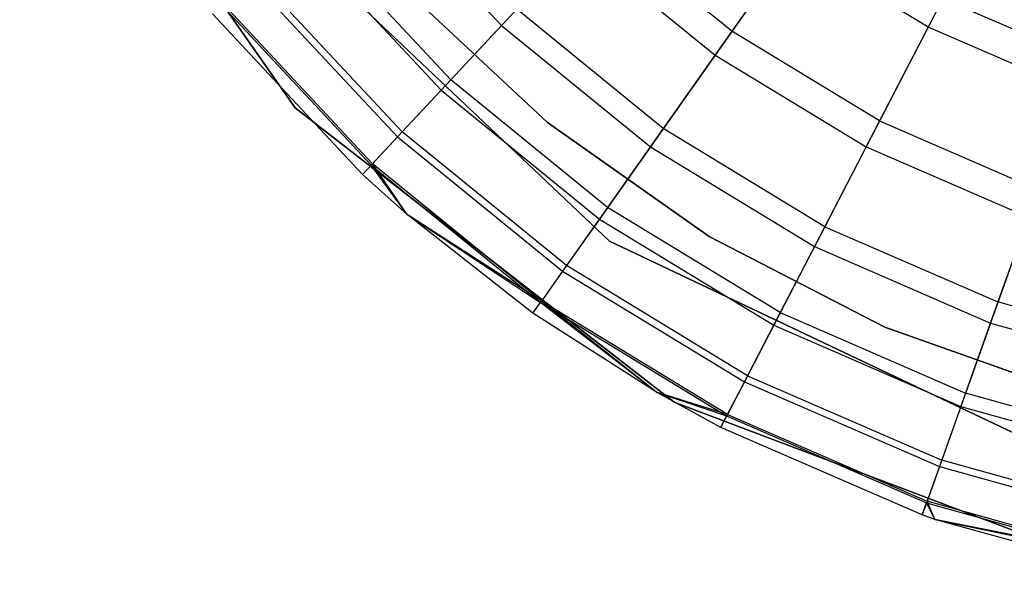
# Model space of a CAD drawing. Extents: x -28.1 to 0, y 0 to 28.1.
# Tile 51 of 215: x -14.515 to -14.214, y 0.01 to 0.179. Entities that reach past the tile are written whole.
import ezdxf

# ---------------------------------------------------------------- set-up
doc = ezdxf.new("R2010")
doc.units = 0
doc.header["$MEASUREMENT"] = 0
doc.layers.get('0').update_dxf_attribs({"color": 13, "linetype": 'CONTINUOUS'})

# ---------------------------------------------------------------- blocks, each defined once
blk = doc.blocks.new('ORTO_VIII_Z_ZAROWKA_OKAPO0')
at = {"color": 0}
for p, q in [((13.89511, 0.53394, 10.00781), (13.97928, 0.41379, 10.00781)), ((13.97928, 0.41379, 3.3149), (13.89511, 0.53394, 3.3149)), ((13.89511, 0.53394, 10.00781), (13.97928, 0.41379, 10.00781)), ((13.97928, 0.41379, 3.3149), (13.89511, 0.53394, 3.3149)), ((14.00231, 0.4818, 10.09418), (14.04235, 0.43892, 10.09418)), ((14.00231, 0.4818, 10.09418), (14.04235, 0.43892, 10.09418)), ((14.07541, 0.37308, 10.00781), (13.97073, 0.47213, 10.00781)), ((13.97073, 0.47213, 3.3149), (14.07541, 0.37308, 3.3149)), ((13.97073, 0.47213, 3.3149), (14.07541, 0.37308, 3.3149)), ((14.07541, 0.37308, 10.00781), (13.97073, 0.47213, 10.00781)), ((14.11278, 0.4372, 12.20857), (14.07185, 0.4705, 12.20857)), ((14.11278, 0.4372, 12.20857), (14.07185, 0.4705, 12.20857)), ((14.1371, 0.47164, 12.23809), (14.11278, 0.4372, 12.20857)), ((14.1371, 0.47164, 12.23809), (14.11278, 0.4372, 12.20857)), ((13.98469, 0.46747, 12.13001), (14.02686, 0.42233, 12.13001)), ((13.98469, 0.46747, 12.13001), (14.02686, 0.42233, 12.13001)), ((13.98133, 0.46473, 10.16879), (14.0239, 0.41916, 10.16879)), ((13.98133, 0.46473, 10.16879), (14.0239, 0.41916, 10.16879)), ((14.06576, 0.46399, 10.02262), (14.04235, 0.43892, 10.09418)), ((14.06576, 0.46399, 10.02262), (14.04235, 0.43892, 10.09418)), ((14.06576, 0.46399, 10.02262), (14.10764, 0.42992, 10.02262)), ((14.06576, 0.46399, 10.02262), (14.10764, 0.42992, 10.02262)), ((14.13142, 0.4636, 9.95481), (14.10764, 0.42992, 10.02262)), ((14.13142, 0.4636, 9.95481), (14.10764, 0.42992, 10.02262)), ((14.17274, 0.43847, 9.95481), (14.13142, 0.4636, 9.95481)), ((14.17274, 0.43847, 9.95481), (14.13142, 0.4636, 9.95481)), ((13.9662, 0.45242, 10.24572), (14.01058, 0.4049, 10.24572)), ((13.9662, 0.45242, 10.24572), (14.01058, 0.4049, 10.24572)), ((13.96782, 0.45374, 12.08336), (14.01201, 0.40643, 12.08336)), ((13.96782, 0.45374, 12.08336), (14.01201, 0.40643, 12.08336)), ((14.01225, 0.45056, 3.47238), (14.05646, 0.40933, 3.47238)), ((14.05646, 0.40933, 3.43301), (14.01225, 0.45056, 3.43301)), ((14.01225, 0.45056, 3.47238), (14.05646, 0.40933, 3.47238)), ((14.05646, 0.40933, 3.43301), (14.01225, 0.45056, 3.43301)), ((14.17727, 0.44721, 12.23809), (14.15787, 0.40978, 12.20857)), ((14.17727, 0.44721, 12.23809), (14.15787, 0.40978, 12.20857)), ((14.17727, 0.44721, 12.23809), (14.22039, 0.42848, 12.23809)), ((14.17727, 0.44721, 12.23809), (14.22039, 0.42848, 12.23809)), ((13.99985, 0.39342, 10.40345), (13.95401, 0.4425, 10.40345)), ((13.99985, 0.39342, 11.98237), (13.95401, 0.4425, 11.98237)), ((13.99985, 0.39342, 10.40345), (13.95401, 0.4425, 10.40345)), ((13.99985, 0.39342, 11.98237), (13.95401, 0.4425, 11.98237)), ((13.95706, 0.44499, 10.32419), (14.00254, 0.39629, 10.32419)), ((13.95706, 0.44499, 10.32419), (14.00254, 0.39629, 10.32419)), ((13.95749, 0.44534, 12.03365), (14.00292, 0.39669, 12.03365)), ((13.95749, 0.44534, 12.03365), (14.00292, 0.39669, 12.03365)), ((14.04701, 0.4439, 12.17217), (14.02686, 0.42233, 12.13001)), ((14.04701, 0.4439, 12.17217), (14.02686, 0.42233, 12.13001)), ((14.09179, 0.40746, 12.17217), (14.04701, 0.4439, 12.17217)), ((14.09179, 0.40746, 12.17217), (14.04701, 0.4439, 12.17217)), ((14.04235, 0.43892, 10.09418), (14.0239, 0.41916, 10.16879)), ((14.04235, 0.43892, 10.09418), (14.0239, 0.41916, 10.16879)), ((14.04235, 0.43892, 10.09418), (14.08786, 0.40189, 10.09418)), ((14.04235, 0.43892, 10.09418), (14.08786, 0.40189, 10.09418)), ((14.11278, 0.4372, 12.20857), (14.09179, 0.40746, 12.17217)), ((14.11278, 0.4372, 12.20857), (14.09179, 0.40746, 12.17217)), ((14.15787, 0.40978, 12.20857), (14.11278, 0.4372, 12.20857)), ((14.15787, 0.40978, 12.20857), (14.11278, 0.4372, 12.20857)), ((14.17274, 0.43847, 9.95481), (14.15377, 0.40187, 10.02262)), ((14.17274, 0.43847, 9.95481), (14.15377, 0.40187, 10.02262)), ((14.2171, 0.41921, 9.95481), (14.17274, 0.43847, 9.95481)), ((14.2171, 0.41921, 9.95481), (14.17274, 0.43847, 9.95481)), ((14.10764, 0.42992, 10.02262), (14.08786, 0.40189, 10.09418)), ((14.10764, 0.42992, 10.02262), (14.08786, 0.40189, 10.09418)), ((14.10764, 0.42992, 10.02262), (14.15377, 0.40187, 10.02262)), ((14.10764, 0.42992, 10.02262), (14.15377, 0.40187, 10.02262)), ((14.02686, 0.42233, 12.13001), (14.01201, 0.40643, 12.08336)), ((14.02686, 0.42233, 12.13001), (14.01201, 0.40643, 12.08336)), ((14.07477, 0.38335, 12.13001), (14.02686, 0.42233, 12.13001)), ((14.07477, 0.38335, 12.13001), (14.02686, 0.42233, 12.13001)), ((14.0239, 0.41916, 10.16879), (14.01058, 0.4049, 10.24572)), ((14.0239, 0.41916, 10.16879), (14.01058, 0.4049, 10.24572)), ((14.0239, 0.41916, 10.16879), (14.07227, 0.3798, 10.16879)), ((14.0239, 0.41916, 10.16879), (14.07227, 0.3798, 10.16879)), ((13.97928, 0.41379, 10.00781), (14.09512, 0.3238, 10.00781)), ((14.09512, 0.3238, 3.3149), (13.97928, 0.41379, 3.3149)), ((13.97928, 0.41379, 10.00781), (14.09512, 0.3238, 10.00781)), ((13.97928, 0.41379, 10.00781), (13.97928, 0.41379, 3.3149)), ((14.09512, 0.3238, 3.3149), (13.97928, 0.41379, 3.3149)), ((13.97928, 0.41379, 10.00781), (13.97928, 0.41379, 3.3149)), ((14.05646, 0.40933, 3.47238), (14.10586, 0.3745, 3.47238)), ((14.10586, 0.3745, 3.43301), (14.05646, 0.40933, 3.43301)), ((14.05646, 0.40933, 3.47238), (14.10586, 0.3745, 3.47238)), ((14.05646, 0.40933, 3.47238), (14.05646, 0.40933, 3.43301)), ((14.10586, 0.3745, 3.43301), (14.05646, 0.40933, 3.43301)), ((14.05646, 0.40933, 3.47238), (14.05646, 0.40933, 3.43301)), ((14.15787, 0.40978, 12.20857), (14.14113, 0.37746, 12.17217)), ((14.15787, 0.40978, 12.20857), (14.14113, 0.37746, 12.17217)), ((14.15787, 0.40978, 12.20857), (14.20628, 0.38875, 12.20857)), ((14.15787, 0.40978, 12.20857), (14.20628, 0.38875, 12.20857)), ((14.01201, 0.40643, 12.08336), (14.00292, 0.39669, 12.03365)), ((14.01201, 0.40643, 12.08336), (14.00292, 0.39669, 12.03365)), ((14.06223, 0.36557, 12.08336), (14.01201, 0.40643, 12.08336)), ((14.06223, 0.36557, 12.08336), (14.01201, 0.40643, 12.08336)), ((14.09179, 0.40746, 12.17217), (14.07477, 0.38335, 12.13001)), ((14.09179, 0.40746, 12.17217), (14.07477, 0.38335, 12.13001)), ((14.14113, 0.37746, 12.17217), (14.09179, 0.40746, 12.17217)), ((14.14113, 0.37746, 12.17217), (14.09179, 0.40746, 12.17217)), ((14.01058, 0.4049, 10.24572), (14.00254, 0.39629, 10.32419)), ((14.01058, 0.4049, 10.24572), (14.00254, 0.39629, 10.32419)), ((14.01058, 0.4049, 10.24572), (14.06102, 0.36387, 10.24572)), ((14.01058, 0.4049, 10.24572), (14.06102, 0.36387, 10.24572)), ((14.08786, 0.40189, 10.09418), (14.07227, 0.3798, 10.16879)), ((14.08786, 0.40189, 10.09418), (14.07227, 0.3798, 10.16879)), ((14.08786, 0.40189, 10.09418), (14.13799, 0.37141, 10.09418)), ((14.08786, 0.40189, 10.09418), (14.13799, 0.37141, 10.09418)), ((14.15377, 0.40187, 10.02262), (14.13799, 0.37141, 10.09418)), ((14.15377, 0.40187, 10.02262), (14.13799, 0.37141, 10.09418)), ((14.15377, 0.40187, 10.02262), (14.20329, 0.38036, 10.02262)), ((14.15377, 0.40187, 10.02262), (14.20329, 0.38036, 10.02262)), ((14.00292, 0.39669, 12.03365), (13.99985, 0.39342, 11.98237)), ((14.00292, 0.39669, 12.03365), (13.99985, 0.39342, 11.98237)), ((13.99985, 0.39342, 10.40345), (14.00254, 0.39629, 10.32419)), ((13.99985, 0.39342, 10.40345), (14.00254, 0.39629, 10.32419)), ((14.01348, 0.38115, 10.40345), (14.00254, 0.39629, 10.32419)), ((14.00254, 0.39629, 10.32419), (14.05423, 0.35425, 10.32419)), ((14.01348, 0.38115, 10.40345), (14.00254, 0.39629, 10.32419)), ((14.00254, 0.39629, 10.32419), (14.05423, 0.35425, 10.32419)), ((14.01348, 0.38115, 11.98237), (14.00292, 0.39669, 12.03365)), ((14.01348, 0.38115, 11.98237), (14.00292, 0.39669, 12.03365)), ((14.05454, 0.35469, 12.03365), (14.00292, 0.39669, 12.03365)), ((14.05454, 0.35469, 12.03365), (14.00292, 0.39669, 12.03365)), ((14.01348, 0.38115, 10.40345), (13.99985, 0.39342, 10.40345)), ((14.01348, 0.38115, 11.98237), (13.99985, 0.39342, 11.98237)), ((13.99985, 0.39342, 11.98237), (13.99985, 0.39342, 10.40345)), ((14.01348, 0.38115, 10.40345), (13.99985, 0.39342, 10.40345)), ((13.99985, 0.39342, 11.98237), (13.99985, 0.39342, 10.40345)), ((14.01348, 0.38115, 11.98237), (13.99985, 0.39342, 11.98237)), ((14.20628, 0.38875, 12.20857), (14.19409, 0.35446, 12.17217)), ((14.20628, 0.38875, 12.20857), (14.19409, 0.35446, 12.17217)), ((14.07477, 0.38335, 12.13001), (14.06223, 0.36557, 12.08336)), ((14.07477, 0.38335, 12.13001), (14.06223, 0.36557, 12.08336)), ((14.12755, 0.35125, 12.13001), (14.07477, 0.38335, 12.13001)), ((14.12755, 0.35125, 12.13001), (14.07477, 0.38335, 12.13001)), ((14.05196, 0.35103, 10.40345), (14.01348, 0.38115, 10.40345)), ((14.01348, 0.38115, 10.40345), (14.05423, 0.35425, 10.32419)), ((14.01348, 0.38115, 10.40345), (14.05423, 0.35425, 10.32419)), ((14.05196, 0.35103, 11.98237), (14.01348, 0.38115, 11.98237)), ((14.01348, 0.38115, 11.98237), (14.01348, 0.38115, 10.40345)), ((14.05196, 0.35103, 10.40345), (14.01348, 0.38115, 10.40345)), ((14.01348, 0.38115, 11.98237), (14.01348, 0.38115, 10.40345)), ((14.05196, 0.35103, 11.98237), (14.01348, 0.38115, 11.98237)), ((14.05454, 0.35469, 12.03365), (14.01348, 0.38115, 11.98237)), ((14.05454, 0.35469, 12.03365), (14.01348, 0.38115, 11.98237)), ((14.07227, 0.3798, 10.16879), (14.06102, 0.36387, 10.24572)), ((14.07227, 0.3798, 10.16879), (14.06102, 0.36387, 10.24572)), ((14.07227, 0.3798, 10.16879), (14.12555, 0.3474, 10.16879)), ((14.07227, 0.3798, 10.16879), (14.12555, 0.3474, 10.16879)), ((14.20329, 0.38036, 10.02262), (14.1918, 0.34803, 10.09418)), ((14.20329, 0.38036, 10.02262), (14.1918, 0.34803, 10.09418)), ((14.14113, 0.37746, 12.17217), (14.12755, 0.35125, 12.13001)), ((14.14113, 0.37746, 12.17217), (14.12755, 0.35125, 12.13001)), ((14.14113, 0.37746, 12.17217), (14.19409, 0.35446, 12.17217)), ((14.14113, 0.37746, 12.17217), (14.19409, 0.35446, 12.17217)), ((14.10586, 0.3745, 3.47238), (14.15955, 0.34672, 3.47238)), ((14.15955, 0.34672, 3.43301), (14.10586, 0.3745, 3.43301)), ((14.10586, 0.3745, 3.47238), (14.15955, 0.34672, 3.47238)), ((14.10586, 0.3745, 3.47238), (14.10586, 0.3745, 3.43301)), ((14.15955, 0.34672, 3.43301), (14.10586, 0.3745, 3.43301)), ((14.10586, 0.3745, 3.47238), (14.10586, 0.3745, 3.43301)), ((14.20558, 0.31123, 10.00781), (14.07541, 0.37308, 10.00781)), ((14.07541, 0.37308, 3.3149), (14.20558, 0.31123, 3.3149)), ((14.07541, 0.37308, 3.3149), (14.20558, 0.31123, 3.3149)), ((14.07541, 0.37308, 3.3149), (14.07541, 0.37308, 10.00781)), ((14.20558, 0.31123, 10.00781), (14.07541, 0.37308, 10.00781)), ((14.07541, 0.37308, 3.3149), (14.07541, 0.37308, 10.00781)), ((14.13799, 0.37141, 10.09418), (14.12555, 0.3474, 10.16879)), ((14.13799, 0.37141, 10.09418), (14.12555, 0.3474, 10.16879)), ((14.13799, 0.37141, 10.09418), (14.1918, 0.34803, 10.09418)), ((14.13799, 0.37141, 10.09418), (14.1918, 0.34803, 10.09418)), ((14.06223, 0.36557, 12.08336), (14.05454, 0.35469, 12.03365)), ((14.06223, 0.36557, 12.08336), (14.05454, 0.35469, 12.03365)), ((14.11754, 0.33194, 12.08336), (14.06223, 0.36557, 12.08336)), ((14.11754, 0.33194, 12.08336), (14.06223, 0.36557, 12.08336)), ((14.06102, 0.36387, 10.24572), (14.05423, 0.35425, 10.32419)), ((14.06102, 0.36387, 10.24572), (14.05423, 0.35425, 10.32419)), ((14.06102, 0.36387, 10.24572), (14.11658, 0.33009, 10.24572)), ((14.06102, 0.36387, 10.24572), (14.11658, 0.33009, 10.24572)), ((14.05196, 0.35103, 11.98237), (14.05454, 0.35469, 12.03365)), ((14.05196, 0.35103, 11.98237), (14.05454, 0.35469, 12.03365)), ((14.05196, 0.35103, 10.40345), (14.05423, 0.35425, 10.32419)), ((14.05196, 0.35103, 10.40345), (14.05423, 0.35425, 10.32419)), ((14.08969, 0.32689, 10.40345), (14.05423, 0.35425, 10.32419)), ((14.05423, 0.35425, 10.32419), (14.11116, 0.31963, 10.32419)), ((14.08969, 0.32689, 10.40345), (14.05423, 0.35425, 10.32419)), ((14.05423, 0.35425, 10.32419), (14.11116, 0.31963, 10.32419)), ((14.08969, 0.32689, 11.98237), (14.05454, 0.35469, 12.03365)), ((14.08969, 0.32689, 11.98237), (14.05454, 0.35469, 12.03365)), ((14.11141, 0.32011, 12.03365), (14.05454, 0.35469, 12.03365)), ((14.11141, 0.32011, 12.03365), (14.05454, 0.35469, 12.03365)), ((14.19409, 0.35446, 12.17217), (14.1842, 0.32664, 12.13001)), ((14.19409, 0.35446, 12.17217), (14.1842, 0.32664, 12.13001)), ((14.24968, 0.33888, 12.17217), (14.19409, 0.35446, 12.17217)), ((14.24968, 0.33888, 12.17217), (14.19409, 0.35446, 12.17217)), ((14.08969, 0.32689, 10.40345), (14.05196, 0.35103, 10.40345)), ((14.08969, 0.32689, 11.98237), (14.05196, 0.35103, 11.98237)), ((14.05196, 0.35103, 11.98237), (14.05196, 0.35103, 10.40345)), ((14.08969, 0.32689, 10.40345), (14.05196, 0.35103, 10.40345)), ((14.05196, 0.35103, 11.98237), (14.05196, 0.35103, 10.40345)), ((14.08969, 0.32689, 11.98237), (14.05196, 0.35103, 11.98237)), ((14.12755, 0.35125, 12.13001), (14.11754, 0.33194, 12.08336)), ((14.12755, 0.35125, 12.13001), (14.11754, 0.33194, 12.08336)), ((14.12755, 0.35125, 12.13001), (14.1842, 0.32664, 12.13001)), ((14.12755, 0.35125, 12.13001), (14.1842, 0.32664, 12.13001)), ((14.12555, 0.3474, 10.16879), (14.11658, 0.33009, 10.24572)), ((14.12555, 0.3474, 10.16879), (14.11658, 0.33009, 10.24572)), ((14.12555, 0.3474, 10.16879), (14.18275, 0.32256, 10.16879)), ((14.12555, 0.3474, 10.16879), (14.18275, 0.32256, 10.16879)), ((14.15955, 0.34672, 3.47238), (14.21653, 0.32651, 3.47238)), ((14.21653, 0.32651, 3.43301), (14.15955, 0.34672, 3.43301)), ((14.15955, 0.34672, 3.47238), (14.21653, 0.32651, 3.47238)), ((14.15955, 0.34672, 3.47238), (14.15955, 0.34672, 3.43301)), ((14.21653, 0.32651, 3.43301), (14.15955, 0.34672, 3.43301)), ((14.15955, 0.34672, 3.47238), (14.15955, 0.34672, 3.43301)), ((14.1918, 0.34803, 10.09418), (14.18275, 0.32256, 10.16879)), ((14.1918, 0.34803, 10.09418), (14.18275, 0.32256, 10.16879)), ((14.1918, 0.34803, 10.09418), (14.2483, 0.33221, 10.09418)), ((14.1918, 0.34803, 10.09418), (14.2483, 0.33221, 10.09418)), ((14.11754, 0.33194, 12.08336), (14.11141, 0.32011, 12.03365)), ((14.11754, 0.33194, 12.08336), (14.11141, 0.32011, 12.03365)), ((14.11754, 0.33194, 12.08336), (14.17692, 0.30615, 12.08336)), ((14.11754, 0.33194, 12.08336), (14.17692, 0.30615, 12.08336)), ((14.11658, 0.33009, 10.24572), (14.11116, 0.31963, 10.32419)), ((14.11658, 0.33009, 10.24572), (14.11116, 0.31963, 10.32419)), ((14.11658, 0.33009, 10.24572), (14.17622, 0.30418, 10.24572)), ((14.11658, 0.33009, 10.24572), (14.17622, 0.30418, 10.24572)), ((14.10935, 0.31613, 10.40345), (14.08969, 0.32689, 10.40345)), ((14.08969, 0.32689, 10.40345), (14.11116, 0.31963, 10.32419)), ((14.08969, 0.32689, 10.40345), (14.11116, 0.31963, 10.32419)), ((14.10935, 0.31613, 11.98237), (14.08969, 0.32689, 11.98237)), ((14.08969, 0.32689, 11.98237), (14.08969, 0.32689, 10.40345)), ((14.10935, 0.31613, 10.40345), (14.08969, 0.32689, 10.40345)), ((14.08969, 0.32689, 11.98237), (14.08969, 0.32689, 10.40345)), ((14.10935, 0.31613, 11.98237), (14.08969, 0.32689, 11.98237)), ((14.11141, 0.32011, 12.03365), (14.08969, 0.32689, 11.98237)), ((14.11141, 0.32011, 12.03365), (14.08969, 0.32689, 11.98237)), ((14.1842, 0.32664, 12.13001), (14.17692, 0.30615, 12.08336)), ((14.1842, 0.32664, 12.13001), (14.17692, 0.30615, 12.08336)), ((14.24368, 0.30998, 12.13001), (14.1842, 0.32664, 12.13001)), ((14.24368, 0.30998, 12.13001), (14.1842, 0.32664, 12.13001)), ((14.09512, 0.3238, 10.00781), (14.23235, 0.27194, 10.00781)), ((14.23235, 0.27194, 3.3149), (14.09512, 0.3238, 3.3149)), ((14.09512, 0.3238, 10.00781), (14.23235, 0.27194, 10.00781)), ((14.09512, 0.3238, 10.00781), (14.09512, 0.3238, 3.3149)), ((14.23235, 0.27194, 3.3149), (14.09512, 0.3238, 3.3149)), ((14.09512, 0.3238, 10.00781), (14.09512, 0.3238, 3.3149)), ((14.18275, 0.32256, 10.16879), (14.17622, 0.30418, 10.24572)), ((14.18275, 0.32256, 10.16879), (14.17622, 0.30418, 10.24572)), ((14.18275, 0.32256, 10.16879), (14.2428, 0.30573, 10.16879)), ((14.18275, 0.32256, 10.16879), (14.2428, 0.30573, 10.16879)), ((14.10935, 0.31613, 11.98237), (14.11141, 0.32011, 12.03365)), ((14.10935, 0.31613, 11.98237), (14.11141, 0.32011, 12.03365)), ((14.10935, 0.31613, 10.40345), (14.11116, 0.31963, 10.32419)), ((14.10935, 0.31613, 10.40345), (14.11116, 0.31963, 10.32419)), ((14.11116, 0.31963, 10.32419), (14.17227, 0.29308, 10.32419)), ((14.11116, 0.31963, 10.32419), (14.17227, 0.29308, 10.32419)), ((14.11141, 0.32011, 12.03365), (14.17246, 0.29359, 12.03365)), ((14.11141, 0.32011, 12.03365), (14.17246, 0.29359, 12.03365)), ((14.17095, 0.28937, 10.40345), (14.10935, 0.31613, 10.40345)), ((14.17095, 0.28937, 11.98237), (14.10935, 0.31613, 11.98237)), ((14.10935, 0.31613, 11.98237), (14.10935, 0.31613, 10.40345)), ((14.17095, 0.28937, 10.40345), (14.10935, 0.31613, 10.40345)), ((14.10935, 0.31613, 11.98237), (14.10935, 0.31613, 10.40345)), ((14.17095, 0.28937, 11.98237), (14.10935, 0.31613, 11.98237)), ((14.17622, 0.30418, 10.24572), (14.17227, 0.29308, 10.32419)), ((14.17622, 0.30418, 10.24572), (14.17227, 0.29308, 10.32419)), ((14.17692, 0.30615, 12.08336), (14.17246, 0.29359, 12.03365)), ((14.17692, 0.30615, 12.08336), (14.17246, 0.29359, 12.03365)), ((14.17622, 0.30418, 10.24572), (14.23883, 0.28664, 10.24572)), ((14.17622, 0.30418, 10.24572), (14.23883, 0.28664, 10.24572)), ((14.23925, 0.28868, 12.08336), (14.17692, 0.30615, 12.08336)), ((14.23925, 0.28868, 12.08336), (14.17692, 0.30615, 12.08336)), ((14.17246, 0.29359, 12.03365), (14.17095, 0.28937, 11.98237)), ((14.17246, 0.29359, 12.03365), (14.17095, 0.28937, 11.98237)), ((14.17095, 0.28937, 10.40345), (14.17227, 0.29308, 10.32419)), ((14.17095, 0.28937, 10.40345), (14.17227, 0.29308, 10.32419)), ((14.1748, 0.28802, 10.40345), (14.17227, 0.29308, 10.32419)), ((14.17227, 0.29308, 10.32419), (14.23643, 0.2751, 10.32419)), ((14.1748, 0.28802, 10.40345), (14.17227, 0.29308, 10.32419)), ((14.17227, 0.29308, 10.32419), (14.23643, 0.2751, 10.32419)), ((14.1748, 0.28802, 11.98237), (14.17246, 0.29359, 12.03365)), ((14.1748, 0.28802, 11.98237), (14.17246, 0.29359, 12.03365)), ((14.23654, 0.27564, 12.03365), (14.17246, 0.29359, 12.03365)), ((14.23654, 0.27564, 12.03365), (14.17246, 0.29359, 12.03365)), ((14.1748, 0.28802, 10.40345), (14.17095, 0.28937, 10.40345)), ((14.1748, 0.28802, 11.98237), (14.17095, 0.28937, 11.98237)), ((14.17095, 0.28937, 11.98237), (14.17095, 0.28937, 10.40345)), ((14.1748, 0.28802, 10.40345), (14.17095, 0.28937, 10.40345)), ((14.17095, 0.28937, 11.98237), (14.17095, 0.28937, 10.40345)), ((14.1748, 0.28802, 11.98237), (14.17095, 0.28937, 11.98237)), ((14.23563, 0.27125, 10.40345), (14.1748, 0.28802, 10.40345)), ((14.1748, 0.28802, 10.40345), (14.23643, 0.2751, 10.32419)), ((14.1748, 0.28802, 10.40345), (14.23643, 0.2751, 10.32419)), ((14.23563, 0.27125, 11.98237), (14.1748, 0.28802, 11.98237)), ((14.1748, 0.28802, 11.98237), (14.1748, 0.28802, 10.40345)), ((14.23563, 0.27125, 10.40345), (14.1748, 0.28802, 10.40345)), ((14.1748, 0.28802, 11.98237), (14.1748, 0.28802, 10.40345)), ((14.23563, 0.27125, 11.98237), (14.1748, 0.28802, 11.98237)), ((14.23654, 0.27564, 12.03365), (14.1748, 0.28802, 11.98237)), ((14.23654, 0.27564, 12.03365), (14.1748, 0.28802, 11.98237))]:
    blk.add_line(p, q, dxfattribs=at)

msp = doc.modelspace()

# ---------------------------------------------------------------- block references
at = {"color": 0}
msp.add_blockref('ORTO_VIII_Z_ZAROWKA_OKAPO0', (-28.41, -0.26151, -0.64167), dxfattribs=at)

doc.saveas('drawing.dxf')
